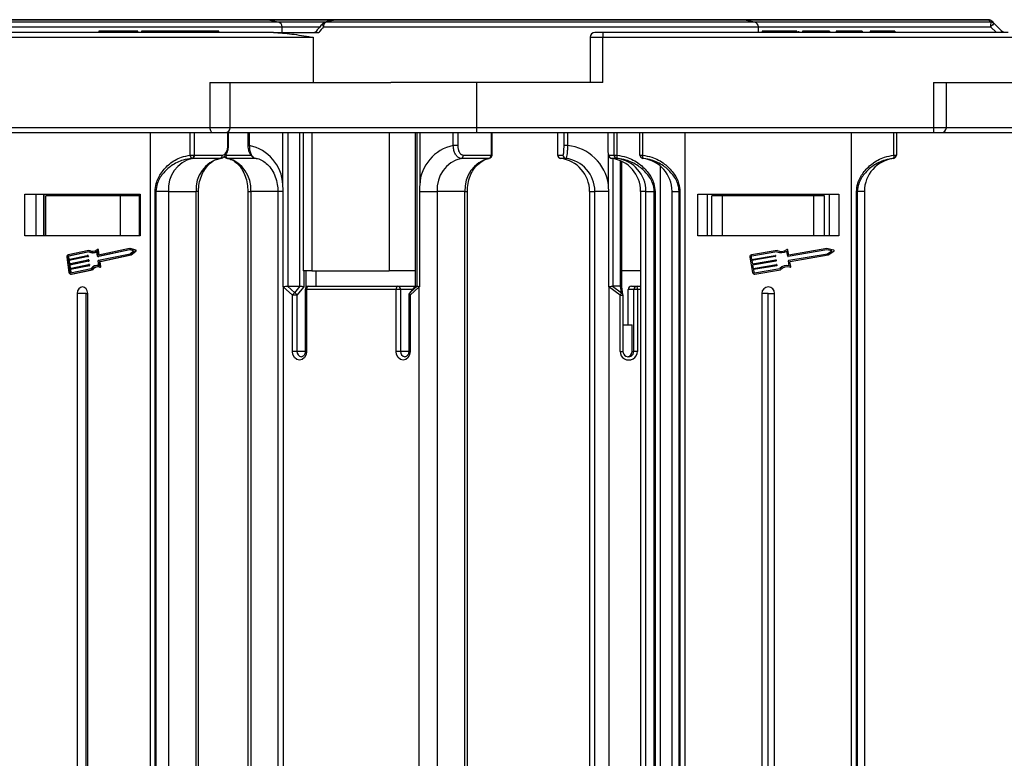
# Model space of a CAD drawing. Header units: millimetres. Extents: x -1595 to 486, y -108 to 1350.
# Tile 11 of 52: x -761 to -607, y 334 to 449. Entities that reach past the tile are written whole.
import ezdxf

# ---------------------------------------------------------------- set-up
doc = ezdxf.new("R2010")
doc.units = ezdxf.units.MM

msp = doc.modelspace()

# ---------------------------------------------------------------- linework, layer by layer
at = {"color": 8, "linetype": 'Continuous', "lineweight": 25}
for p, q in [((-720.178, 448.752), (-803.836, 448.752)), ((-801.974, 449.117), (-722.002, 449.117)), ((-722.002, 449.117), (-711.492, 449.117)), ((-712.902, 448.752), (-720.178, 448.752)), ((-645.913, 448.752), (-712.789, 448.752)), ((-711.423, 449.117), (-647.737, 449.117)), ((-647.737, 449.117), (-609.424, 449.117)), ((-609.058, 448.752), (-645.913, 448.752)), ((-804.396, 448.016), (-719.575, 448.016)), ((-719.575, 448.016), (-713.75, 448.016)), ((-713.115, 448.016), (-645.31, 448.016)), ((-645.31, 448.016), (-609.085, 448.016)), ((-671.547, 446.381), (-669.547, 446.381)), ((-727.689, 432.281), (-730.846, 432.281)), ((-689.269, 432.281), (-727.689, 432.281)), ((-615.991, 432.281), (-617.991, 432.281)), ((-598.269, 432.281), (-615.991, 432.281)), ((-727.949, 429.501), (-728.041, 429.501)), ((-724.699, 429.501), (-724.91, 429.501)), ((-728.387, 427.992), (-724.446, 427.992)), ((-723.681, 427.496), (-728.044, 427.496)), ((-686.925, 427.995), (-686.833, 427.995)), ((-676.617, 427.995), (-676.614, 427.995)), ((-668.679, 423.389), (-668.679, 427.969)), ((-667.992, 427.465), (-667.992, 407.531)), ((-666.826, 407.531), (-666.826, 427.125)), ((-732.619, 422.335), (-732.988, 422.335)), ((-724.921, 422.335), (-724.483, 422.335)), ((-720.24, 422.335), (-724.483, 422.335)), ((-719.433, 422.335), (-720.24, 422.335)), ((-691.06, 422.335), (-690.691, 422.335)), ((-716.173, 409.931), (-716.173, 407.462)), ((-715.977, 407.031), (-715.766, 407.031)), ((-699.24, 407.031), (-701.119, 407.031)), ((-663.681, 407.031), (-664.179, 407.031)), ((-699.824, 406.154), (-699.613, 406.154)), ((-666.862, 406.154), (-666.417, 406.154)), ((-715.977, 397.381), (-717.272, 397.381)), ((-715.977, 397.381), (-715.766, 397.381)), ((-699.824, 397.381), (-701.119, 397.381)), ((-699.824, 397.381), (-699.613, 397.381)), ((-666.862, 397.381), (-666.417, 397.381))]:
    msp.add_line(p, q, dxfattribs=at)
at = {"color": 7, "linetype": 'Continuous', "lineweight": 25}
for p, q in [((-722.149, 449.131), (-801.838, 449.131)), ((-711.345, 449.131), (-722.149, 449.131)), ((-720.178, 448.752), (-722.002, 449.117)), ((-711.543, 449.098), (-712.907, 448.734)), ((-647.884, 449.131), (-711.345, 449.131)), ((-609.416, 449.131), (-647.884, 449.131)), ((-645.913, 448.752), (-647.737, 449.117)), ((-607.325, 447.351), (-608.521, 448.547)), ((-720.922, 447.131), (-772.472, 447.131)), ((-748.153, 447.356), (-748.153, 447.131)), ((-746.905, 447.331), (-746.905, 447.131)), ((-745.737, 447.331), (-745.737, 447.131)), ((-743.89, 447.331), (-743.89, 447.131)), ((-742.79, 447.331), (-742.79, 447.131)), ((-742.103, 447.131), (-742.103, 447.356)), ((-741.533, 447.331), (-741.533, 447.131)), ((-740.592, 447.331), (-741.533, 447.331)), ((-740.592, 447.331), (-740.592, 447.131)), ((-739.776, 447.331), (-740.592, 447.331)), ((-739.776, 447.331), (-739.776, 447.131)), ((-736.45, 447.331), (-739.776, 447.331)), ((-736.45, 447.331), (-736.45, 447.131)), ((-735.446, 447.331), (-736.45, 447.331)), ((-735.446, 447.331), (-735.446, 447.131)), ((-734.505, 447.331), (-735.446, 447.331)), ((-734.505, 447.331), (-734.505, 447.131)), ((-732.259, 447.331), (-734.505, 447.331)), ((-732.259, 447.331), (-732.259, 447.131)), ((-730.945, 447.331), (-730.945, 447.131)), ((-730.936, 447.331), (-730.936, 447.131)), ((-729.951, 447.331), (-730.936, 447.331)), ((-729.951, 447.331), (-729.951, 447.131)), ((-729.469, 447.131), (-729.469, 447.356)), ((-720.922, 447.131), (-713.868, 447.131)), ((-719.575, 447.131), (-719.575, 448.016)), ((-669.547, 447.131), (-670.797, 447.131)), ((-669.547, 447.131), (-669.547, 446.381)), ((-606.358, 447.131), (-669.547, 447.131)), ((-645.31, 447.131), (-645.31, 448.016)), ((-644.73, 447.331), (-644.73, 447.131)), ((-641.875, 447.331), (-641.875, 447.131)), ((-640.611, 447.331), (-640.611, 447.131)), ((-639.305, 447.331), (-639.305, 447.131)), ((-639.037, 447.331), (-639.037, 447.131)), ((-638.422, 447.331), (-638.422, 447.131)), ((-635.345, 447.331), (-638.422, 447.331)), ((-635.345, 447.331), (-635.345, 447.131)), ((-634.191, 447.331), (-635.345, 447.331)), ((-634.191, 447.331), (-634.191, 447.131)), ((-633.191, 447.331), (-633.191, 447.131)), ((-629.114, 447.331), (-633.191, 447.331)), ((-629.114, 447.331), (-629.114, 447.131)), ((-627.883, 447.331), (-627.883, 447.131)), ((-626.73, 447.331), (-627.883, 447.331)), ((-626.73, 447.331), (-626.73, 447.131)), ((-625.965, 447.331), (-625.965, 447.131)), ((-625.347, 447.331), (-625.347, 447.131)), ((-625.191, 447.331), (-625.191, 447.131)), ((-624.037, 447.331), (-625.191, 447.331)), ((-624.037, 447.331), (-624.037, 447.131)), ((-609.085, 448.016), (-608.184, 447.131)), ((-772.905, 446.381), (-715.01, 446.381)), ((-714.756, 446.414), (-714.756, 439.331)), ((-671.547, 446.381), (-671.547, 439.331)), ((-669.547, 446.381), (-598.579, 446.381)), ((-669.547, 439.331), (-669.547, 446.381)), ((-730.846, 439.331), (-730.846, 432.281)), ((-730.846, 439.331), (-714.756, 439.331)), ((-727.689, 432.281), (-727.689, 439.331)), ((-714.756, 439.331), (-702.642, 439.331)), ((-689.269, 439.331), (-702.642, 439.331)), ((-689.269, 439.331), (-689.269, 432.281)), ((-669.547, 439.331), (-689.269, 439.331)), ((-617.991, 439.331), (-617.991, 432.281)), ((-617.991, 439.331), (-598.269, 439.331)), ((-615.991, 432.281), (-615.991, 439.331)), ((-730.846, 432.281), (-788.995, 432.281)), ((-788.561, 431.531), (-730.412, 431.531)), ((-740.113, 331.531), (-740.113, 431.531)), ((-733.907, 427.995), (-733.907, 431.531)), ((-733.301, 431.531), (-733.301, 427.995)), ((-730.412, 431.531), (-728.439, 431.531)), ((-728.439, 431.531), (-689.269, 431.531)), ((-728.041, 429.501), (-728.041, 431.531)), ((-727.949, 429.501), (-727.949, 431.531)), ((-724.91, 431.531), (-724.91, 429.501)), ((-724.699, 431.531), (-724.699, 429.501)), ((-719.46, 423.389), (-719.46, 431.531)), ((-718.688, 431.531), (-718.688, 407.531)), ((-716.796, 407.531), (-716.796, 431.531)), ((-716.286, 431.531), (-716.286, 409.931)), ((-714.972, 431.531), (-714.972, 409.931)), ((-702.898, 431.531), (-702.898, 409.931)), ((-698.818, 431.531), (-698.818, 407.53)), ((-698.807, 431.531), (-698.807, 407.531)), ((-698.534, 407.531), (-698.534, 431.531)), ((-698.122, 431.531), (-698.122, 423.389)), ((-692.882, 429.501), (-692.882, 431.531)), ((-692.185, 431.531), (-692.185, 429.501)), ((-617.991, 432.281), (-689.269, 432.281)), ((-689.269, 432.281), (-689.269, 431.531)), ((-689.269, 431.531), (-617.991, 431.531)), ((-686.925, 427.995), (-686.925, 431.531)), ((-686.833, 427.995), (-686.833, 431.531)), ((-676.617, 431.531), (-676.617, 427.995)), ((-676.614, 431.531), (-676.614, 427.995)), ((-675.614, 429.501), (-675.614, 431.531)), ((-675.063, 431.531), (-675.063, 429.501)), ((-668.806, 431.531), (-668.806, 429.501)), ((-668.803, 431.531), (-668.803, 429.501)), ((-667.804, 427.995), (-667.804, 431.531)), ((-667.358, 431.531), (-667.358, 427.995)), ((-663.769, 427.995), (-663.769, 431.531)), ((-663.374, 431.531), (-663.374, 427.995)), ((-656.769, 431.531), (-656.769, 331.531)), ((-630.769, 331.531), (-630.769, 431.531)), ((-624.164, 427.995), (-624.164, 431.531)), ((-623.769, 431.531), (-623.769, 427.995)), ((-617.991, 432.281), (-617.991, 431.531)), ((-617.991, 431.531), (-616.741, 431.531)), ((-616.741, 431.531), (-598.269, 431.531)), ((-724.91, 429.501), (-724.818, 429.501)), ((-724.905, 429.501), (-724.908, 429.45)), ((-692.185, 429.501), (-692.882, 429.501)), ((-675.063, 429.501), (-675.614, 429.501)), ((-668.803, 429.501), (-668.806, 429.501)), ((-733.907, 427.995), (-733.301, 427.995)), ((-733.604, 427.496), (-733.678, 427.5)), ((-729.266, 427.496), (-733.604, 427.496)), ((-733.301, 427.995), (-733.246, 427.992)), ((-733.246, 427.992), (-728.909, 427.992)), ((-687.338, 427.496), (-691.676, 427.496)), ((-691.318, 427.992), (-686.981, 427.992)), ((-687.265, 427.5), (-687.338, 427.496)), ((-686.981, 427.992), (-686.925, 427.995)), ((-676.614, 427.995), (-676.603, 427.992)), ((-676.603, 427.992), (-675.779, 427.992)), ((-676.361, 427.559), (-676.37, 427.564)), ((-675.343, 427.496), (-676.167, 427.496)), ((-668.639, 427.992), (-667.815, 427.992)), ((-667.379, 427.496), (-668.203, 427.496)), ((-667.815, 427.992), (-667.804, 427.995)), ((-667.804, 427.995), (-667.358, 427.995)), ((-667.364, 427.5), (-667.379, 427.496)), ((-666.623, 407.48), (-666.623, 427.034)), ((-663.769, 427.995), (-663.374, 427.995)), ((-663.33, 427.5), (-663.33, 427.496)), ((-624.207, 427.496), (-624.208, 427.5)), ((-624.164, 427.995), (-623.769, 427.995)), ((-660.637, 426.328), (-660.637, 331.531)), ((-739.395, 331.531), (-739.395, 422.335)), ((-739.395, 422.335), (-739.279, 422.335)), ((-737.325, 422.335), (-739.279, 422.335)), ((-739.279, 422.335), (-739.279, 331.531)), ((-737.325, 422.335), (-732.988, 422.335)), ((-737.325, 422.335), (-737.325, 331.531)), ((-732.988, 331.531), (-732.988, 422.335)), ((-732.619, 331.531), (-732.619, 422.335)), ((-724.921, 422.335), (-724.921, 331.531)), ((-724.483, 422.335), (-724.483, 331.531)), ((-720.24, 422.335), (-720.24, 331.531)), ((-719.433, 407.449), (-719.433, 422.335)), ((-698.148, 422.335), (-695.397, 422.335)), ((-698.148, 422.335), (-698.148, 407.449)), ((-691.06, 422.335), (-695.397, 422.335)), ((-695.397, 422.335), (-695.397, 331.531)), ((-691.06, 331.531), (-691.06, 422.335)), ((-690.691, 331.531), (-690.691, 422.335)), ((-671.646, 422.335), (-671.646, 331.531)), ((-671.633, 422.335), (-671.646, 422.335)), ((-671.633, 422.335), (-670.809, 422.335)), ((-671.633, 422.335), (-671.633, 331.531)), ((-668.647, 422.335), (-670.809, 422.335)), ((-670.809, 331.531), (-670.809, 422.335)), ((-668.647, 407.449), (-668.647, 422.335)), ((-663.681, 422.335), (-663.681, 331.531)), ((-663.681, 422.335), (-663.669, 422.335)), ((-662.845, 422.335), (-663.669, 422.335)), ((-663.669, 422.335), (-663.669, 331.531)), ((-662.845, 422.335), (-661.533, 422.335)), ((-662.845, 331.531), (-662.845, 422.335)), ((-661.415, 422.335), (-661.533, 422.335)), ((-661.533, 331.531), (-661.533, 422.335)), ((-661.415, 422.335), (-661.415, 331.531)), ((-658.769, 422.335), (-657.648, 422.335)), ((-658.769, 331.531), (-658.769, 422.335)), ((-657.648, 422.335), (-657.533, 422.335)), ((-657.648, 331.531), (-657.648, 422.335)), ((-657.533, 422.335), (-657.533, 331.531)), ((-630.005, 331.531), (-630.005, 422.335)), ((-630.005, 422.335), (-629.89, 422.335)), ((-628.769, 422.335), (-629.89, 422.335)), ((-629.89, 422.335), (-629.89, 331.531)), ((-628.769, 422.335), (-628.769, 331.531)), ((-759.693, 421.931), (-741.745, 421.931)), ((-759.693, 415.431), (-759.693, 421.931)), ((-757.958, 415.431), (-757.958, 421.931)), ((-756.792, 421.931), (-756.792, 415.431)), ((-756.734, 421.931), (-756.734, 415.431)), ((-756.413, 415.431), (-756.413, 421.631)), ((-744.797, 421.631), (-756.413, 421.631)), ((-744.797, 415.431), (-744.797, 421.631)), ((-741.805, 421.631), (-744.797, 421.631)), ((-741.805, 415.431), (-741.805, 421.631)), ((-741.745, 421.931), (-741.745, 415.431)), ((-654.769, 421.931), (-632.769, 421.931)), ((-654.769, 415.431), (-654.769, 421.931)), ((-653.269, 421.931), (-653.269, 415.431)), ((-653.269, 421.931), (-653.269, 415.431)), ((-652.569, 415.431), (-652.569, 421.631)), ((-650.888, 421.631), (-652.569, 421.631)), ((-650.888, 415.431), (-650.888, 421.631)), ((-636.65, 421.631), (-650.888, 421.631)), ((-636.65, 415.431), (-636.65, 421.631)), ((-634.969, 421.631), (-636.65, 421.631)), ((-634.969, 415.431), (-634.969, 421.631)), ((-634.269, 421.931), (-634.269, 415.431)), ((-632.769, 421.931), (-632.769, 415.431)), ((-741.745, 415.431), (-759.693, 415.431)), ((-632.769, 415.431), (-654.769, 415.431)), ((-749.707, 413.136), (-752.959, 412.456)), ((-749.707, 413.136), (-749.592, 413.136)), ((-748.287, 413.277), (-748.402, 413.277)), ((-748.212, 412.415), (-748.32, 413.193)), ((-748.32, 413.193), (-748.205, 413.193)), ((-743.367, 413.223), (-748.307, 412.188)), ((-743.362, 413.431), (-748.212, 412.415)), ((-748.1, 412.439), (-748.205, 413.193)), ((-743.319, 413.209), (-748.191, 412.188)), ((-742.746, 413.042), (-743.367, 413.223)), ((-742.518, 413.185), (-743.362, 413.431)), ((-743.362, 413.431), (-743.246, 413.431)), ((-742.402, 413.185), (-743.246, 413.431)), ((-742.518, 413.185), (-742.402, 413.185)), ((-642.387, 413.136), (-646.373, 412.456)), ((-640.554, 412.415), (-640.687, 413.193)), ((-634.616, 413.223), (-640.671, 412.188)), ((-634.609, 413.431), (-640.554, 412.415)), ((-633.855, 413.042), (-634.616, 413.223)), ((-633.574, 413.185), (-634.609, 413.431)), ((-753.163, 412.103), (-752.827, 409.69)), ((-752.999, 412.137), (-752.943, 411.735)), ((-752.999, 412.137), (-752.884, 412.137)), ((-752.943, 411.735), (-749.971, 412.357)), ((-749.731, 412.925), (-752.931, 412.255)), ((-752.931, 412.255), (-752.816, 412.255)), ((-749.943, 412.156), (-752.915, 411.534)), ((-752.884, 412.137), (-752.831, 411.758)), ((-752.845, 411.031), (-749.873, 411.654)), ((-749.698, 412.907), (-752.816, 412.255)), ((-749.827, 412.156), (-752.8, 411.534)), ((-749.848, 412.358), (-749.964, 412.358)), ((-749.943, 412.156), (-749.827, 412.156)), ((-749.923, 412.315), (-749.909, 412.215)), ((-749.923, 412.315), (-749.807, 412.315)), ((-749.909, 412.215), (-749.793, 412.215)), ((-749.75, 411.654), (-749.866, 411.654)), ((-749.825, 411.612), (-749.811, 411.511)), ((-749.825, 411.612), (-749.709, 411.612)), ((-749.807, 412.315), (-749.793, 412.215)), ((-749.709, 411.612), (-749.695, 411.511)), ((-749.163, 412.778), (-749.047, 412.778)), ((-748.355, 412.23), (-748.463, 413.007)), ((-748.314, 412.188), (-748.198, 412.188)), ((-748.307, 412.188), (-748.191, 412.188)), ((-748.223, 411.585), (-743.283, 412.62)), ((-748.191, 412.188), (-748.198, 412.188)), ((-748.031, 411.419), (-743.222, 412.426)), ((-747.915, 411.419), (-743.106, 412.426)), ((-743.283, 412.62), (-742.746, 413.042)), ((-743.222, 412.426), (-742.492, 413)), ((-743.222, 412.426), (-743.106, 412.426)), ((-743.106, 412.426), (-742.376, 413)), ((-742.492, 413), (-742.376, 413)), ((-646.623, 412.103), (-646.211, 409.69)), ((-646.422, 412.137), (-646.354, 411.735)), ((-646.354, 411.735), (-642.71, 412.357)), ((-642.416, 412.925), (-646.339, 412.255)), ((-642.676, 412.156), (-646.319, 411.534)), ((-646.233, 411.031), (-642.59, 411.654)), ((-642.652, 412.315), (-642.634, 412.215)), ((-642.531, 411.612), (-642.514, 411.511)), ((-640.729, 412.23), (-640.862, 413.007)), ((-640.568, 411.585), (-634.513, 412.62)), ((-640.332, 411.419), (-634.437, 412.426)), ((-634.513, 412.62), (-633.855, 413.042)), ((-634.437, 412.426), (-633.542, 413)), ((-752.915, 411.534), (-752.845, 411.031)), ((-752.915, 411.534), (-752.8, 411.534)), ((-749.845, 411.453), (-752.817, 410.83)), ((-752.817, 410.83), (-752.747, 410.328)), ((-752.817, 410.83), (-752.701, 410.83)), ((-752.8, 411.534), (-752.733, 411.055)), ((-752.747, 410.328), (-749.775, 410.95)), ((-749.747, 410.749), (-752.719, 410.127)), ((-752.719, 410.127), (-752.663, 409.725)), ((-752.719, 410.127), (-752.603, 410.127)), ((-749.729, 411.453), (-752.701, 410.83)), ((-752.701, 410.83), (-752.635, 410.351)), ((-749.631, 410.749), (-752.603, 410.127)), ((-752.603, 410.127), (-752.547, 409.725)), ((-752.567, 409.641), (-749.367, 410.312)), ((-752.539, 409.44), (-749.287, 410.121)), ((-752.423, 409.44), (-749.172, 410.121)), ((-749.845, 411.453), (-749.729, 411.453)), ((-749.811, 411.511), (-749.695, 411.511)), ((-749.652, 410.951), (-749.768, 410.951)), ((-749.747, 410.749), (-749.631, 410.749)), ((-749.727, 410.908), (-749.713, 410.808)), ((-749.727, 410.908), (-749.611, 410.908)), ((-749.713, 410.808), (-749.597, 410.808)), ((-749.611, 410.908), (-749.597, 410.808)), ((-749.287, 410.121), (-749.172, 410.121)), ((-748.29, 410.779), (-748.405, 410.779)), ((-748.149, 410.75), (-748.257, 411.526)), ((-747.964, 410.633), (-748.065, 411.36)), ((-748.065, 411.36), (-747.949, 411.36)), ((-748.046, 410.513), (-747.93, 410.513)), ((-748.031, 411.419), (-747.915, 411.419)), ((-747.964, 410.633), (-747.848, 410.633)), ((-747.848, 410.633), (-747.949, 411.36)), ((-646.319, 411.534), (-646.233, 411.031)), ((-642.556, 411.453), (-646.199, 410.83)), ((-646.199, 410.83), (-646.113, 410.328)), ((-646.113, 410.328), (-642.47, 410.95)), ((-642.436, 410.749), (-646.079, 410.127)), ((-646.079, 410.127), (-646.01, 409.725)), ((-645.892, 409.641), (-641.969, 410.312)), ((-645.858, 409.44), (-641.872, 410.121)), ((-642.411, 410.908), (-642.394, 410.808)), ((-640.477, 410.75), (-640.609, 411.526)), ((-640.25, 410.633), (-640.374, 411.36)), ((-752.663, 409.725), (-752.547, 409.725)), ((-752.581, 409.436), (-752.465, 409.436)), ((-752.539, 409.44), (-752.423, 409.44)), ((-752.465, 409.436), (-752.423, 409.44)), ((-714.972, 409.931), (-716.286, 409.931)), ((-715.826, 407.389), (-715.826, 409.931)), ((-714.972, 409.931), (-702.898, 409.931)), ((-714.277, 407.531), (-714.277, 409.931)), ((-698.818, 409.931), (-702.898, 409.931)), ((-663.681, 409.931), (-666.623, 409.931)), ((-719.396, 407.424), (-719.396, 331.531)), ((-717.969, 406.154), (-719.396, 407.424)), ((-718.765, 407.534), (-717.611, 406.508)), ((-718.688, 407.531), (-716.796, 407.531)), ((-717.611, 406.508), (-716.75, 407.532)), ((-716.173, 407.462), (-717.272, 406.154)), ((-715.977, 407.031), (-715.977, 397.381)), ((-715.766, 407.031), (-715.766, 397.381)), ((-701.816, 407.031), (-715.766, 407.031)), ((-715.477, 407.531), (-701.526, 407.531)), ((-701.816, 397.381), (-701.816, 407.031)), ((-701.119, 407.031), (-701.816, 407.031)), ((-701.526, 407.531), (-698.82, 407.531)), ((-701.119, 407.031), (-701.119, 397.381)), ((-698.817, 407.535), (-699.707, 406.476)), ((-699.674, 406.508), (-698.519, 407.534)), ((-698.813, 407.532), (-699.674, 406.508)), ((-698.185, 407.424), (-699.613, 406.154)), ((-698.81, 407.53), (-698.813, 407.532)), ((-698.807, 407.531), (-698.534, 407.531)), ((-698.185, 331.531), (-698.185, 407.424)), ((-668.602, 407.424), (-668.602, 331.531)), ((-666.862, 406.154), (-668.602, 407.424)), ((-668.042, 407.534), (-666.636, 406.508)), ((-666.826, 407.531), (-667.992, 407.531)), ((-666.636, 406.508), (-666.799, 407.532)), ((-666.424, 406.233), (-666.623, 407.484)), ((-665.61, 401.531), (-665.61, 407.031)), ((-664.731, 407.031), (-665.61, 407.031)), ((-665.113, 407.531), (-664.234, 407.531)), ((-664.731, 397.381), (-664.731, 407.031)), ((-664.179, 407.031), (-664.731, 407.031)), ((-664.234, 407.531), (-663.681, 407.531)), ((-664.179, 407.031), (-664.179, 397.381)), ((-751.535, 406.431), (-751.535, 331.531)), ((-750.141, 406.431), (-751.535, 406.431)), ((-750.141, 406.431), (-749.903, 406.431)), ((-750.141, 331.531), (-750.141, 406.431)), ((-749.903, 331.531), (-749.903, 406.431)), ((-717.969, 397.381), (-717.969, 406.154)), ((-717.272, 406.154), (-717.969, 406.154)), ((-717.272, 406.154), (-717.272, 397.381)), ((-699.824, 406.154), (-699.824, 397.381)), ((-699.613, 406.154), (-699.613, 397.381)), ((-666.862, 397.381), (-666.862, 406.154)), ((-666.417, 397.381), (-666.417, 406.154)), ((-644.769, 406.431), (-644.769, 331.531)), ((-643.769, 406.431), (-644.769, 406.431)), ((-643.769, 406.431), (-642.769, 406.431)), ((-643.769, 331.531), (-643.769, 406.431)), ((-642.769, 331.531), (-642.769, 406.431)), ((-666.417, 401.531), (-665.005, 401.531)), ((-665.005, 397.381), (-665.005, 401.531)), ((-717.272, 397.381), (-717.969, 397.381)), ((-701.119, 397.381), (-701.816, 397.381)), ((-665.005, 397.381), (-664.731, 397.381)), ((-664.179, 397.381), (-664.731, 397.381))]:
    msp.add_line(p, q, dxfattribs=at)
at = {"color": 8, "linetype": 'Continuous', "lineweight": 25, "flags": 128}
for points in [[(-713.283, 448.5), (-713.304, 448.463), (-713.312, 448.398), (-713.296, 448.316), (-713.257, 448.223), (-713.196, 448.122), (-713.115, 448.016)], [(-699.674, 406.508), (-699.705, 406.478), (-699.707, 406.476)]]:
    msp.add_lwpolyline(points, dxfattribs=at)
at = {"color": 7, "linetype": 'Continuous', "lineweight": 25, "flags": 128}
for points in [[(-609.424, 449.117), (-609.423, 449.12), (-609.422, 449.123), (-609.421, 449.126), (-609.42, 449.128), (-609.419, 449.129), (-609.418, 449.13), (-609.417, 449.131), (-609.416, 449.131)], [(-606.953, 447.131), (-606.953, 447.135), (-606.952, 447.138), (-606.951, 447.141), (-606.951, 447.144), (-606.95, 447.145), (-606.95, 447.147), (-606.95, 447.147), (-606.95, 447.148)], [(-730.846, 432.281), (-730.837, 432.135), (-730.813, 431.994), (-730.773, 431.865), (-730.719, 431.751), (-730.653, 431.658), (-730.578, 431.588), (-730.497, 431.546), (-730.412, 431.531)], [(-748.32, 413.193), (-748.327, 413.217), (-748.337, 413.239), (-748.352, 413.257), (-748.371, 413.27), (-748.391, 413.276), (-748.412, 413.277), (-748.432, 413.271), (-748.45, 413.259)], [(-748.29, 410.779), (-748.196, 410.775), (-748.152, 410.77)], [(-748.068, 410.517), (-748.048, 410.513), (-748.027, 410.516), (-748.007, 410.525), (-747.99, 410.54), (-747.976, 410.559), (-747.967, 410.582), (-747.963, 410.607), (-747.964, 410.633)], [(-749.903, 406.431), (-749.965, 406.814), (-750.142, 407.138), (-750.407, 407.355), (-750.719, 407.431), (-751.031, 407.355), (-751.296, 407.138), (-751.473, 406.814), (-751.535, 406.431)], [(-715.477, 407.531), (-715.533, 407.522), (-715.587, 407.493), (-715.637, 407.447), (-715.681, 407.385), (-715.717, 407.309), (-715.744, 407.223), (-715.76, 407.129), (-715.766, 407.031)], [(-701.526, 407.531), (-701.583, 407.522), (-701.637, 407.493), (-701.687, 407.447), (-701.731, 407.385), (-701.767, 407.309), (-701.794, 407.223), (-701.81, 407.129), (-701.816, 407.031)], [(-715.766, 397.381), (-715.85, 396.865), (-716.089, 396.427), (-716.446, 396.134), (-716.867, 396.031), (-717.289, 396.134), (-717.646, 396.427), (-717.885, 396.865), (-717.969, 397.381)], [(-699.613, 397.381), (-699.697, 396.865), (-699.935, 396.427), (-700.293, 396.134), (-700.714, 396.031), (-701.136, 396.134), (-701.493, 396.427), (-701.732, 396.865), (-701.816, 397.381)]]:
    msp.add_lwpolyline(points, dxfattribs=at)
at = {"color": 7, "linetype": 'Continuous', "lineweight": 25}
for centre, radius, start, end in [((-722.149, 448.381), 0.75, 78.69007, 90), ((-720.325, 448.016), 0.75, 0, 78.69007), ((-712.71, 448.016), 0.75, 104.9834, 139.90747), ((-712.345, 448.115), 0.777, 124.88417, 187.27641), ((-712.814, 448.403), 0.35, 86.02029, 104.9009), ((-711.345, 448.381), 0.75, 90, 104.95343), ((-711.449, 448.767), 0.351, 85.86096, 104.87501), ((-711.344, 448.91), 0.222, 90.20286, 110.88752), ((-647.884, 448.381), 0.75, 78.69007, 90), ((-646.06, 448.016), 0.75, 0, 78.69007), ((-609.386, 448.407), 0.71, 45.21783, 93.08242), ((-609.416, 448.381), 0.75, 45, 90), ((-602.864, 448.155), 6.222, 174.49777, 181.27841), ((-604.587, 443.798), 6.167, 129.63529, 136.8334), ((-609.021, 448.043), 0.71, 45.21868, 92.97035), ((-670.797, 446.381), 0.75, 90, 180), ((-604.304, 443.953), 4.547, 131.64091, 135.65204), ((-713.709, 446.381), 1.3, 178.20125, 179.98801), ((-715.01, 447.39), 1.008, 270.03135, 284.59249), ((-728.439, 432.281), 0.75, 270, 360), ((-616.741, 432.281), 0.75, 270, 360), ((-726.023, 423.064), 6.572, 2.83539, 78.37488), ((-691.558, 423.064), 6.572, 101.62493, 177.16464), ((-675.781, 422.361), 7.176, 8.23413, 84.25681), ((-732.391, 422.699), 4.948, 104.19356, 184.21713), ((-733.327, 427.962), 0.581, 176.77907, 232.81078), ((-733.798, 427.982), 0.497, 283.97933, 1.54161), ((-733.721, 427.957), 0.476, 284.19368, 4.21782), ((-728.053, 422.699), 4.948, 104.19389, 184.2168), ((-729.383, 427.957), 0.476, 284.19447, 4.21476), ((-727.915, 427.951), 0.473, 175.04989, 254.16765), ((-729.387, 422.76), 4.923, 355.0504, 74.16837), ((-690.463, 422.699), 4.948, 104.19368, 184.21701), ((-691.792, 427.957), 0.476, 284.19368, 4.21782), ((-686.125, 422.699), 4.948, 104.19363, 184.21684), ((-687.455, 427.957), 0.476, 284.19497, 4.21652), ((-687.377, 427.941), 0.455, 284.25306, 6.88303), ((-687.333, 427.995), 0.5, 279.02224, 0), ((-676.117, 427.995), 0.5, 180, 239.58963), ((-676.104, 427.991), 0.499, 179.85759, 262.74396), ((-676.822, 422.348), 5.189, 359.85513, 82.74571), ((-675.28, 427.991), 0.499, 179.85646, 262.74509), ((-675.999, 422.348), 5.189, 359.85513, 82.74571), ((-668.14, 427.991), 0.499, 179.85383, 262.74577), ((-668.858, 422.348), 5.189, 359.85485, 82.74599), ((-667.316, 427.991), 0.499, 179.85383, 262.74577), ((-667.302, 427.998), 0.503, 180.38642, 262.80549), ((-665.883, 427.727), 1.498, 169.68235, 188.70746), ((-668.034, 422.348), 5.189, 359.85504, 82.7458), ((-663.269, 427.996), 0.499, 180.05133, 263.0325), ((-663.269, 427.992), 0.5, 180, 262.94587), ((-662.64, 427.81), 0.756, 165.83184, 204.21447), ((-663.969, 422.335), 5.2, 0, 82.94587), ((-623.569, 422.335), 5.2, 97.05413, 180), ((-624.897, 427.81), 0.756, 335.78668, 14.16873), ((-624.268, 427.996), 0.499, 276.96858, 359.94856), ((-624.269, 427.992), 0.5, 277.05413, 0), ((-749.161, 414.036), 1.053, 238.70691, 312.41578), ((-749.041, 414.036), 1.055, 238.53672, 266.51598), ((-748.294, 413.188), 0.0897, 2.91159, 85.17412), ((-742.562, 413.085), 0.11, 309.76408, 66.10181), ((-742.446, 413.085), 0.11, 309.76408, 66.10181), ((-641.72, 414.497), 1.515, 243.87547, 305.20814), ((-640.788, 413.175), 0.102, 9.69313, 125.20814), ((-633.598, 413.086), 0.102, 302.71459, 76.67167), ((-752.865, 412.166), 0.305, 108.02148, 191.94227), ((-752.9, 412.158), 0.102, 108.01282, 191.94416), ((-752.784, 412.158), 0.102, 108.01282, 191.94416), ((-749.966, 412.314), 0.0434, 1.97088, 96.11713), ((-749.959, 412.204), 0.0508, 288.00528, 11.96572), ((-749.868, 411.61), 0.0434, 1.96174, 96.12627), ((-749.852, 412.313), 0.0446, 2.67068, 85.41537), ((-749.843, 412.204), 0.0508, 288.00528, 11.96572), ((-749.754, 411.61), 0.0446, 2.65991, 85.42615), ((-749.162, 413.961), 1.182, 241.21856, 306.21054), ((-749.053, 413.97), 1.193, 270.27944, 300.16958), ((-748.312, 412.231), 0.0434, 181.92642, 276.14398), ((-748.207, 411.537), 0.0508, 108.00378, 191.96094), ((-646.322, 412.154), 0.306, 99.69313, 189.69313), ((-646.322, 412.154), 0.102, 99.69313, 189.69313), ((-642.702, 412.307), 0.051, 9.69313, 99.69313), ((-642.685, 412.206), 0.051, 279.69313, 9.69313), ((-642.582, 411.603), 0.051, 9.69313, 99.69313), ((-641.72, 414.497), 1.719, 246.13383, 299.92978), ((-640.679, 412.239), 0.051, 189.69313, 279.69313), ((-640.559, 411.535), 0.051, 99.69313, 189.69313), ((-749.861, 411.501), 0.0508, 288.02186, 11.92739), ((-749.77, 410.907), 0.0434, 1.9403, 96.13011), ((-749.763, 410.797), 0.0508, 288.02186, 11.92739), ((-749.745, 411.501), 0.0508, 288.02186, 11.92739), ((-749.656, 410.906), 0.0446, 2.64153, 85.42371), ((-749.647, 410.797), 0.0508, 288.01101, 11.93823), ((-748.399, 409.533), 1.242, 78.38011, 141.18795), ((-748.404, 409.478), 1.092, 72.08239, 143.91374), ((-748.257, 409.43), 1.147, 94.54231, 142.92302), ((-748.015, 411.37), 0.0508, 108.03357, 191.91568), ((-747.9, 411.37), 0.0508, 108.03357, 191.91568), ((-747.944, 410.611), 0.0988, 278.39186, 12.52511), ((-642.564, 411.503), 0.051, 279.69313, 9.69313), ((-642.461, 410.9), 0.051, 9.69313, 99.69313), ((-642.444, 410.799), 0.051, 279.69313, 9.69313), ((-640.791, 409.059), 1.719, 79.45647, 133.25242), ((-640.791, 409.059), 1.515, 74.17812, 135.51079), ((-640.35, 410.615), 0.102, 254.17812, 9.69313), ((-640.324, 411.368), 0.051, 99.69313, 189.69313), ((-752.567, 409.699), 0.26, 181.94336, 276.13336), ((-752.576, 409.728), 0.0868, 181.95273, 276.11767), ((-752.445, 409.736), 0.103, 186.08448, 232.81168), ((-645.91, 409.742), 0.306, 189.69313, 279.69313), ((-645.91, 409.742), 0.102, 189.69313, 279.69313), ((-718.575, 406.936), 0.956, 143.8861, 149.31934), ((-715.477, 407.031), 0.5, 90, 180), ((-701.578, 407.073), 0.461, 354.79953, 83.61693), ((-697.495, 407.834), 0.803, 204.63068, 210.72622), ((-672.973, 410.576), 5.39, 324.20219, 325.18729), ((-665.111, 407.033), 0.498, 90.17494, 180.17275), ((-664.232, 407.033), 0.499, 90.1749, 180.17106), ((-665.358, 407.155), 1.186, 354.02539, 18.51253), ((-643.769, 406.431), 1, 0, 180), ((-717.124, 405.658), 0.979, 119.79295, 149.54918), ((-717.914, 405.878), 0.699, 23.31394, 64.35291), ((-699.324, 406.154), 0.5, 139.9648, 180), ((-699.33, 406.385), 0.365, 160.3028, 219.21657), ((-669.155, 407.874), 2.866, 323.12625, 331.5313), ((-666.917, 406.154), 0.5, 0, 9.06759), ((-665.521, 397.375), 1.342, 179.72026, 0.27974), ((-665.576, 397.377), 0.845, 179.72003, 0.27997), ((-665.854, 397.379), 0.848, 279.54423, 0.15284)]:
    msp.add_arc(centre, radius, start, end, dxfattribs=at)
at = {"color": 8, "linetype": 'Continuous', "lineweight": 25}
for centre, radius, start, end in [((-714.133, 447.194), 0.184, 145.55762, 199.99297), ((-676.119, 427.991), 0.495, 179.47905, 239.50495), ((-666.801, 406.161), 0.384, 10.80607, 64.52968), ((-716.491, 397.31), 0.784, 174.80262, 263.54147), ((-700.338, 397.31), 0.784, 174.80262, 263.54147)]:
    msp.add_arc(centre, radius, start, end, dxfattribs=at)
at = {"color": 7, "linetype": 'Continuous', "lineweight": 25}
for centre, major_axis, ratio, start_param, end_param in [((-689.31, 446.071), (42.006, 41.13), 0.3184331, 1.8402176, 1.8606962), ((-718.24, 408.456), (1.956, -0.59), 0.704898, 4.2826045, 4.3053247), ((-718.881, 408.531), (-0.773, 0.773), 0.8218828, 2.3747737, 2.4536502), ((-716.989, 408.531), (-0.773, 0.773), 0.8218828, 2.4536502, 2.4999534), ((-697.818, 408.531), (0.997, 0.997), 0.0713967, 3.1665652, 3.2128684), ((-697.544, 408.531), (0.997, 0.997), 0.0713967, 3.2128684, 3.291745), ((-697.029, 408.456), (1.997, 1.494), 0.0685133, 4.0445292, 4.0672495), ((-668.822, 408.456), (1.952, -1.364), 0.3198437, 5.0196358, 5.0423561), ((-668.789, 408.531), (0.948, -0.948), 0.3364684, 5.8797393, 5.9586159), ((-667.623, 408.531), (0.948, -0.948), 0.3364684, 5.9586159, 6.0049191)]:
    msp.add_ellipse(centre, major_axis=major_axis, ratio=ratio, start_param=start_param, end_param=end_param, dxfattribs=at)
for points, knots in [([(-713.283, 448.499), (-713.368, 448.399), (-713.704, 447.999), (-714.036, 447.599), (-714.285, 447.298)], [0, 0, 0, 0, 0.2499562, 1, 1, 1, 1]), ([(-712.789, 448.752), (-712.433, 448.847), (-711.977, 448.969), (-711.522, 449.09), (-711.423, 449.117)], [0, 0, 0, 0, 0.7828274, 1, 1, 1, 1]), ([(-609.424, 449.117), (-609.341, 449.033), (-609.218, 448.912), (-609.096, 448.79), (-609.058, 448.752)], [0, 0, 0, 0, 0.6855349, 1, 1, 1, 1]), ([(-608.521, 448.547), (-608.559, 448.585), (-608.681, 448.707), (-608.802, 448.828), (-608.886, 448.912)], [0, 0, 0, 0, 0.31447545, 1, 1, 1, 1]), ([(-746.905, 447.331), (-747.255, 447.331), (-747.951, 447.331), (-748.084, 447.331), (-748.15, 447.331)], [0, 0, 0, 0, 0.5028814, 1, 1, 1, 1]), ([(-745.737, 447.331), (-745.97, 447.331), (-746.386, 447.331), (-746.746, 447.331), (-746.905, 447.331)], [0, 0, 0, 0, 0.5595623, 1, 1, 1, 1]), ([(-743.89, 447.331), (-744.22, 447.331), (-744.808, 447.331), (-745.453, 447.331), (-745.737, 447.331)], [0, 0, 0, 0, 0.5599547, 1, 1, 1, 1]), ([(-742.79, 447.331), (-742.966, 447.331), (-743.28, 447.331), (-743.704, 447.331), (-743.89, 447.331)], [0, 0, 0, 0, 0.560171, 1, 1, 1, 1]), ([(-742.105, 447.331), (-742.143, 447.331), (-742.219, 447.331), (-742.599, 447.331), (-742.79, 447.331)], [0, 0, 0, 0, 0.4964306, 1, 1, 1, 1]), ([(-730.945, 447.331), (-731.064, 447.331), (-731.243, 447.331), (-731.527, 447.331), (-731.898, 447.331), (-732.099, 447.331), (-732.259, 447.331)], [0, 0, 0, 0, 0.249395, 0.3744233, 0.4994515, 1, 1, 1, 1]), ([(-729.477, 447.331), (-729.474, 447.331), (-729.408, 447.331), (-729.609, 447.331), (-729.837, 447.331), (-729.951, 447.331)], [0, 0, 0, 0, 0.02123686, 0.50978793, 1, 1, 1, 1]), ([(-720.922, 447.131), (-719.995, 447.072), (-718.13, 446.952), (-716.054, 446.599), (-715.009, 446.422)], [0, 0, 0, 0, 0.4966721, 1, 1, 1, 1]), ([(-714.258, 447.333), (-714.283, 447.302), (-714.354, 447.216), (-714.458, 447.152), (-714.517, 447.139), (-714.542, 447.134)], [0, 0, 0, 0, 0.2445628, 0.6837656, 1, 1, 1, 1]), ([(-641.875, 447.331), (-642.322, 447.331), (-643.214, 447.331), (-644.207, 447.331), (-644.673, 447.331), (-644.711, 447.331), (-644.73, 447.331)], [0, 0, 0, 0, 0.2798259, 0.5586385, 0.7789883, 1, 1, 1, 1]), ([(-640.611, 447.331), (-640.84, 447.331), (-641.251, 447.331), (-641.684, 447.331), (-641.875, 447.331)], [0, 0, 0, 0, 0.5595625, 1, 1, 1, 1]), ([(-639.305, 447.331), (-639.483, 447.331), (-639.799, 447.331), (-640.363, 447.331), (-640.611, 447.331)], [0, 0, 0, 0, 0.559957, 1, 1, 1, 1]), ([(-625.965, 447.331), (-626.104, 447.331), (-626.313, 447.331), (-626.544, 447.331), (-626.733, 447.331), (-626.731, 447.331), (-626.73, 447.331)], [0, 0, 0, 0, 0.2493984, 0.374426, 0.4994551, 1, 1, 1, 1]), ([(-625.347, 447.331), (-625.387, 447.331), (-625.467, 447.331), (-625.68, 447.331), (-625.857, 447.331), (-625.965, 447.331)], [0, 0, 0, 0, 0.2807481, 0.5609349, 1, 1, 1, 1]), ([(-625.191, 447.331), (-625.197, 447.331), (-625.207, 447.331), (-625.305, 447.331), (-625.347, 447.331)], [0, 0, 0, 0, 0.5609945, 1, 1, 1, 1]), ([(-606.95, 447.148), (-607.008, 447.164), (-607.148, 447.202), (-607.26, 447.296), (-607.325, 447.351)], [0, 0, 0, 0, 0.4157214, 1, 1, 1, 1]), ([(-715.009, 446.422), (-714.981, 446.418), (-714.926, 446.411), (-714.853, 446.409), (-714.797, 446.41), (-714.768, 446.413), (-714.756, 446.414)], [0, 0, 0, 0, 0.3366046, 0.6542079, 0.86226, 1, 1, 1, 1]), ([(-729.162, 427.522), (-729.126, 427.523), (-728.94, 427.523), (-728.629, 427.724), (-728.279, 428.106), (-728.031, 428.697), (-727.937, 429.208), (-727.951, 429.482), (-727.952, 429.501)], [0, 0, 0, 0, 0.04724552, 0.24260118, 0.4538344, 0.70599773, 0.97943727, 1, 1, 1, 1]), ([(-728.909, 427.992), (-728.846, 427.999), (-728.687, 428.017), (-728.443, 428.195), (-728.221, 428.536), (-728.07, 428.99), (-728.051, 429.331), (-728.041, 429.501)], [0, 0, 0, 0, 0.1369161, 0.3517123, 0.5676394, 0.7838228, 1, 1, 1, 1]), ([(-724.908, 429.45), (-724.908, 429.44), (-724.92, 429.181), (-724.819, 428.661), (-724.545, 428.034), (-724.137, 427.655), (-723.801, 427.478), (-723.639, 427.501), (-723.629, 427.503)], [0, 0, 0, 0, 0.01070218, 0.27445375, 0.55217679, 0.78785539, 0.98716527, 1, 1, 1, 1]), ([(-724.699, 429.501), (-724.691, 429.275), (-724.674, 428.822), (-724.488, 428.218), (-724.205, 427.765), (-723.887, 427.529), (-723.675, 427.505), (-723.593, 427.496)], [0, 0, 0, 0, 0.215993, 0.43201, 0.6479183, 0.8628978, 1, 1, 1, 1]), ([(-691.676, 427.496), (-691.806, 427.518), (-692.066, 427.562), (-692.421, 427.904), (-692.697, 428.408), (-692.851, 428.973), (-692.873, 429.349), (-692.882, 429.501)], [0, 0, 0, 0, 0.2132152, 0.4262447, 0.6399018, 0.8548895, 1, 1, 1, 1]), ([(-692.185, 429.501), (-692.181, 429.387), (-692.17, 429.104), (-692.064, 428.679), (-691.868, 428.299), (-691.609, 428.042), (-691.415, 428.009), (-691.318, 427.992)], [0, 0, 0, 0, 0.1452258, 0.3604004, 0.5741394, 0.7870574, 1, 1, 1, 1]), ([(-675.779, 427.992), (-675.767, 427.999), (-675.737, 428.017), (-675.691, 428.195), (-675.649, 428.536), (-675.62, 428.99), (-675.616, 429.331), (-675.614, 429.501)], [0, 0, 0, 0, 0.136915, 0.3517098, 0.5676412, 0.7838236, 1, 1, 1, 1]), ([(-675.063, 429.501), (-675.071, 429.275), (-675.087, 428.822), (-675.143, 428.218), (-675.215, 427.765), (-675.286, 427.529), (-675.327, 427.505), (-675.343, 427.496)], [0, 0, 0, 0, 0.2159939, 0.4320075, 0.6479163, 0.8628972, 1, 1, 1, 1]), ([(-668.803, 429.501), (-668.802, 429.387), (-668.8, 429.104), (-668.78, 428.679), (-668.743, 428.299), (-668.694, 428.042), (-668.657, 428.009), (-668.639, 427.992)], [0, 0, 0, 0, 0.1452276, 0.3603997, 0.5741401, 0.7870613, 1, 1, 1, 1]), ([(-668.802, 429.363), (-668.802, 429.261), (-668.801, 428.953), (-668.77, 428.479), (-668.72, 428.096), (-668.666, 427.879), (-668.573, 427.702), (-668.438, 427.574), (-668.293, 427.5), (-668.196, 427.501), (-668.163, 427.502)], [0, 0, 0, 0, 0.1128068, 0.3398507, 0.5787641, 0.7312917, 0.8164533, 0.8878115, 0.9618482, 1, 1, 1, 1]), ([(-739.395, 422.335), (-739.352, 422.757), (-739.245, 423.806), (-738.442, 425.317), (-737.115, 426.762), (-735.523, 427.693), (-734.369, 427.909), (-733.907, 427.995)], [0, 0, 0, 0, 0.142334, 0.353498, 0.5715147, 0.8282419, 1, 1, 1, 1]), ([(-733.678, 427.5), (-734.127, 427.427), (-735.252, 427.243), (-736.841, 426.446), (-738.218, 425.156), (-739.104, 423.756), (-739.228, 422.743), (-739.279, 422.335)], [0, 0, 0, 0, 0.1686989, 0.4228884, 0.6416002, 0.8557157, 1, 1, 1, 1]), ([(-732.619, 422.335), (-732.614, 422.538), (-732.597, 423.16), (-732.401, 424.181), (-731.963, 425.294), (-731.348, 426.227), (-730.61, 426.926), (-729.826, 427.373), (-729.302, 427.471), (-729.049, 427.519)], [0, 0, 0, 0, 0.0752178, 0.23018, 0.3849408, 0.5394431, 0.6946509, 0.852822, 1, 1, 1, 1]), ([(-728.66, 427.727), (-728.536, 427.643), (-728.332, 427.503), (-728.092, 427.514), (-727.997, 427.518)], [0, 0, 0, 0, 0.6064182, 1, 1, 1, 1]), ([(-728.272, 427.52), (-728.159, 427.502), (-727.801, 427.446), (-727.199, 427.19), (-726.468, 426.623), (-725.813, 425.794), (-725.302, 424.731), (-724.98, 423.553), (-724.94, 422.732), (-724.921, 422.335)], [0, 0, 0, 0, 0.0727884, 0.2324253, 0.3829245, 0.5435251, 0.6999282, 0.854928, 1, 1, 1, 1]), ([(-723.81, 427.519), (-723.685, 427.5), (-723.285, 427.44), (-722.621, 427.168), (-721.836, 426.58), (-721.144, 425.731), (-720.613, 424.654), (-720.295, 423.495), (-720.257, 422.703), (-720.24, 422.335)], [0, 0, 0, 0, 0.0728757, 0.2333309, 0.3860654, 0.5488347, 0.7074022, 0.8641638, 1, 1, 1, 1]), ([(-690.691, 422.335), (-690.686, 422.538), (-690.669, 423.161), (-690.473, 424.18), (-690.035, 425.296), (-689.419, 426.219), (-688.786, 426.854), (-688.364, 427.067), (-688.205, 427.147)], [0, 0, 0, 0, 0.09543868, 0.29206013, 0.48842494, 0.68446239, 0.88139485, 1, 1, 1, 1]), ([(-689.084, 426.491), (-688.768, 426.769), (-688.226, 427.246), (-687.589, 427.442), (-687.301, 427.493), (-687.265, 427.5)], [0, 0, 0, 0, 0.5486566, 0.9421573, 1, 1, 1, 1]), ([(-676.359, 427.564), (-676.346, 427.555), (-676.292, 427.515), (-676.219, 427.507), (-676.164, 427.501)], [0, 0, 0, 0, 0.2359714, 1, 1, 1, 1]), ([(-661.533, 422.335), (-661.587, 422.743), (-661.719, 423.756), (-662.654, 425.155), (-664.092, 426.451), (-665.687, 427.197), (-666.839, 427.443), (-667.305, 427.493), (-667.364, 427.5)], [0, 0, 0, 0, 0.1442716, 0.3583699, 0.5770634, 0.8312307, 0.978369, 1, 1, 1, 1]), ([(-667.358, 427.995), (-666.857, 427.909), (-665.608, 427.693), (-663.883, 426.762), (-662.447, 425.317), (-661.577, 423.806), (-661.461, 422.757), (-661.415, 422.335)], [0, 0, 0, 0, 0.1717566, 0.4284848, 0.646501, 0.8576656, 1, 1, 1, 1]), ([(-663.374, 427.995), (-662.882, 427.909), (-661.654, 427.693), (-659.959, 426.762), (-658.548, 425.317), (-657.692, 423.806), (-657.579, 422.757), (-657.533, 422.335)], [0, 0, 0, 0, 0.1717577, 0.4284856, 0.6465014, 0.857666, 1, 1, 1, 1]), ([(-657.648, 422.335), (-657.7, 422.743), (-657.83, 423.756), (-658.744, 425.155), (-660.146, 426.451), (-661.698, 427.197), (-662.819, 427.443), (-663.272, 427.493), (-663.33, 427.5)], [0, 0, 0, 0, 0.1442722, 0.3583701, 0.5770642, 0.8312305, 0.9783715, 1, 1, 1, 1]), ([(-630.005, 422.335), (-629.959, 422.757), (-629.845, 423.806), (-628.99, 425.317), (-627.578, 426.762), (-625.884, 427.693), (-624.656, 427.909), (-624.164, 427.995)], [0, 0, 0, 0, 0.142334, 0.3534986, 0.5715144, 0.8282423, 1, 1, 1, 1]), ([(-624.208, 427.5), (-624.658, 427.427), (-625.788, 427.243), (-627.391, 426.446), (-628.794, 425.156), (-629.708, 423.756), (-629.838, 422.743), (-629.89, 422.335)], [0, 0, 0, 0, 0.1687, 0.4228883, 0.6416001, 0.8557159, 1, 1, 1, 1]), ([(-719.433, 422.335), (-719.437, 422.672), (-719.442, 423.024), (-719.459, 423.374), (-719.46, 423.389)], [0, 0, 0, 0, 0.9581968, 1, 1, 1, 1]), ([(-698.122, 423.389), (-698.123, 423.374), (-698.14, 423.024), (-698.144, 422.672), (-698.148, 422.335)], [0, 0, 0, 0, 0.0418027, 1, 1, 1, 1]), ([(-668.647, 422.335), (-668.652, 422.672), (-668.657, 423.024), (-668.678, 423.374), (-668.679, 423.389)], [0, 0, 0, 0, 0.958197, 1, 1, 1, 1]), ([(-719.433, 407.449), (-719.433, 407.451), (-719.433, 407.456), (-719.431, 407.464), (-719.424, 407.473), (-719.406, 407.487), (-719.378, 407.494), (-719.355, 407.498), (-719.346, 407.499)], [0, 0, 0, 0, 0.0449252, 0.1257487, 0.2064354, 0.3390505, 0.7569316, 1, 1, 1, 1]), ([(-719.346, 407.499), (-719.282, 407.509), (-719.115, 407.533), (-718.908, 407.544), (-718.781, 407.535), (-718.765, 407.534)], [0, 0, 0, 0, 0.3574754, 0.9219663, 1, 1, 1, 1]), ([(-716.75, 407.532), (-716.67, 407.532), (-716.494, 407.532), (-716.305, 407.497), (-716.206, 407.471), (-716.175, 407.462), (-716.173, 407.462)], [0, 0, 0, 0, 0.3529974, 0.7704971, 0.9899202, 1, 1, 1, 1]), ([(-698.519, 407.534), (-698.495, 407.537), (-698.441, 407.543), (-698.32, 407.518), (-698.237, 407.502), (-698.225, 407.499)], [0, 0, 0, 0, 0.4210399, 0.9157549, 1, 1, 1, 1]), ([(-698.225, 407.499), (-698.216, 407.497), (-698.2, 407.494), (-698.177, 407.487), (-698.161, 407.479), (-698.152, 407.467), (-698.148, 407.458), (-698.148, 407.451), (-698.148, 407.449)], [0, 0, 0, 0, 0.3120264, 0.530875, 0.7513215, 0.8426339, 0.93492, 1, 1, 1, 1]), ([(-668.647, 407.449), (-668.647, 407.451), (-668.647, 407.456), (-668.644, 407.464), (-668.637, 407.473), (-668.615, 407.487), (-668.583, 407.494), (-668.558, 407.498), (-668.548, 407.499)], [0, 0, 0, 0, 0.0449321, 0.1257447, 0.2064287, 0.3390204, 0.7569466, 1, 1, 1, 1]), ([(-668.548, 407.499), (-668.481, 407.509), (-668.306, 407.533), (-668.14, 407.544), (-668.053, 407.535), (-668.042, 407.534)], [0, 0, 0, 0, 0.3574765, 0.9219876, 1, 1, 1, 1]), ([(-666.799, 407.532), (-666.757, 407.532), (-666.665, 407.532), (-666.621, 407.504), (-666.625, 407.486), (-666.625, 407.484)], [0, 0, 0, 0, 0.4371661, 0.9541877, 1, 1, 1, 1]), ([(-715.977, 397.381), (-715.981, 397.304), (-715.992, 397.127), (-716.085, 396.873), (-716.239, 396.667), (-716.414, 396.548), (-716.524, 396.541), (-716.578, 396.538)], [0, 0, 0, 0, 0.1591151, 0.3659862, 0.5743173, 0.7900225, 1, 1, 1, 1]), ([(-699.824, 397.381), (-699.828, 397.304), (-699.839, 397.127), (-699.932, 396.873), (-700.086, 396.667), (-700.261, 396.548), (-700.371, 396.541), (-700.425, 396.538)], [0, 0, 0, 0, 0.15911489, 0.36598663, 0.57431753, 0.79002055, 1, 1, 1, 1])]:
    msp.add_open_spline(points, degree=3, knots=knots, dxfattribs=at)

doc.saveas('drawing.dxf')
